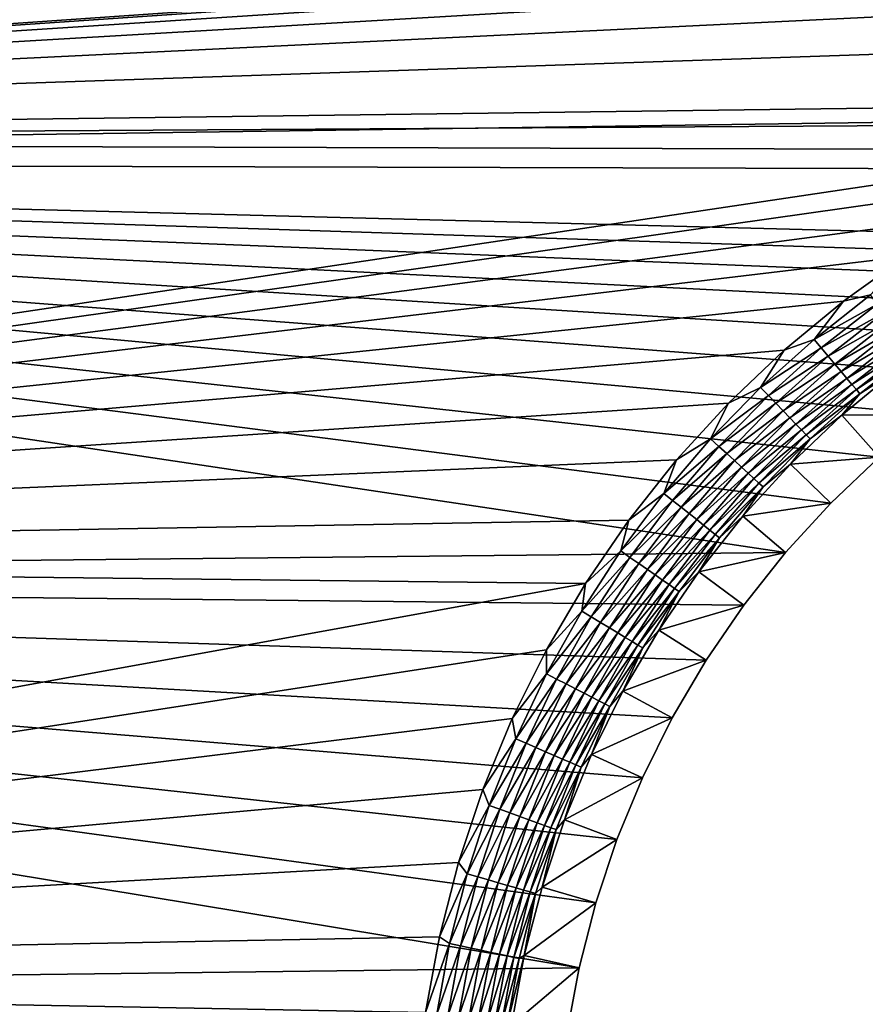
# Model space of a CAD drawing. Extents: x -320 to 320, y -695 to 695.
# Tile 9 of 169: x -195 to -153, y -556 to -508. Entities that reach past the tile are written whole.
import ezdxf

# ---------------------------------------------------------------- set-up
doc = ezdxf.new("R2010")
doc.units = 0
doc.header["$LTSCALE"] = 50.062222
for name, color, linetype in [('1', 7, 'CONTINUOUS'), ('2', 7, 'CONTINUOUS'), ('64', 7, 'CONTINUOUS'), ('8', 7, 'CONTINUOUS')]:
    doc.layers.add(name, color=color, linetype=linetype)

msp = doc.modelspace()

# ---------------------------------------------------------------- linework, layer by layer
at = {"layer": '1', "color": 7, "linetype": 'CONTINUOUS'}
for points in [[(-285.235, -514.648), (-287.989, -494.182), (-101.794, -512.036), (-285.235, -514.648)], [(-101.794, -512.036), (-287.989, -494.182), (-86.27, -509.396), (-101.794, -512.036)], [(-86.27, -509.396), (-287.989, -494.182), (-70.677, -507.194), (-86.27, -509.396)], [(-117.239, -515.109), (-285.235, -514.648), (-101.794, -512.036), (-117.239, -515.109)], [(-282.369, -535.098), (-285.235, -514.648), (-157.273, -533.818), (-282.369, -535.098)], [(-157.273, -533.818), (-285.235, -514.648), (-155.065, -531.401), (-157.273, -533.818)], [(-155.065, -531.401), (-285.235, -514.648), (-152.695, -529.143), (-155.065, -531.401)], [(-152.695, -529.143), (-285.235, -514.648), (-150.173, -527.056), (-152.695, -529.143)], [(-150.173, -527.056), (-285.235, -514.648), (-147.512, -525.149), (-150.173, -527.056)], [(-147.512, -525.149), (-285.235, -514.648), (-144.725, -523.432), (-147.512, -525.149)], [(-144.725, -523.432), (-285.235, -514.648), (-141.824, -521.913), (-144.725, -523.432)], [(-141.824, -521.913), (-285.235, -514.648), (-138.826, -520.6), (-141.824, -521.913)], [(-138.826, -520.6), (-285.235, -514.648), (-135.743, -519.499), (-138.826, -520.6)], [(-135.743, -519.499), (-285.235, -514.648), (-132.591, -518.615), (-135.743, -519.499)], [(-132.591, -518.615), (-285.235, -514.648), (-117.239, -515.109), (-132.591, -518.615)], [(-159.307, -536.383), (-282.369, -535.098), (-157.273, -533.818), (-159.307, -536.383)], [(-279.391, -555.532), (-282.369, -535.098), (-167.377, -554.139), (-279.391, -555.532)], [(-167.377, -554.139), (-282.369, -535.098), (-166.559, -550.969), (-167.377, -554.139)], [(-166.559, -550.969), (-282.369, -535.098), (-165.523, -547.863), (-166.559, -550.969)], [(-165.523, -547.863), (-282.369, -535.098), (-164.273, -544.838), (-165.523, -547.863)], [(-164.273, -544.838), (-282.369, -535.098), (-162.815, -541.906), (-164.273, -544.838)], [(-162.815, -541.906), (-282.369, -535.098), (-161.157, -539.084), (-162.815, -541.906)], [(-161.157, -539.084), (-282.369, -535.098), (-159.307, -536.383), (-161.157, -539.084)], [(-167.971, -557.358), (-279.391, -555.532), (-167.377, -554.139), (-167.971, -557.358)], [(-276.302, -575.95), (-279.391, -555.532), (-167.971, -557.358), (-276.302, -575.95)]]:
    msp.add_3dface(points, dxfattribs=at)
at = {"layer": '2', "color": 7, "linetype": 'CONTINUOUS'}
for points in [[(-278.302, -513.696, 11), (-39.828, -497.125, 11), (-281.051, -493.268, 11), (-278.302, -513.696, 11)], [(-55.715, -498.466, 11), (-39.828, -497.125, 11), (-278.302, -513.696, 11), (-55.715, -498.466, 11)], [(-71.558, -500.252, 11), (-55.715, -498.466, 11), (-278.302, -513.696, 11), (-71.558, -500.252, 11)], [(-87.345, -502.482, 11), (-71.558, -500.252, 11), (-278.302, -513.696, 11), (-87.345, -502.482, 11)], [(-103.064, -505.154, 11), (-87.345, -502.482, 11), (-278.302, -513.696, 11), (-103.064, -505.154, 11)], [(-118.701, -508.266, 11), (-103.064, -505.154, 11), (-278.302, -513.696, 11), (-118.701, -508.266, 11)], [(-134.244, -511.816, 11), (-118.701, -508.266, 11), (-278.302, -513.696, 11), (-134.244, -511.816, 11)], [(-137.865, -512.832, 11), (-134.244, -511.816, 11), (-278.302, -513.696, 11), (-137.865, -512.832, 11)], [(-141.407, -514.097, 11), (-137.865, -512.832, 11), (-278.302, -513.696, 11), (-141.407, -514.097, 11)], [(-275.442, -534.108, 11), (-141.407, -514.097, 11), (-278.302, -513.696, 11), (-275.442, -534.108, 11)], [(-144.853, -515.605, 11), (-141.407, -514.097, 11), (-275.442, -534.108, 11), (-144.853, -515.605, 11)], [(-148.184, -517.35, 11), (-144.853, -515.605, 11), (-275.442, -534.108, 11), (-148.184, -517.35, 11)], [(-151.387, -519.322, 11), (-148.184, -517.35, 11), (-275.442, -534.108, 11), (-151.387, -519.322, 11)], [(-154.444, -521.513, 11), (-151.387, -519.322, 11), (-275.442, -534.108, 11), (-154.444, -521.513, 11)], [(-157.341, -523.911, 11), (-154.444, -521.513, 11), (-275.442, -534.108, 11), (-157.341, -523.911, 11)], [(-160.065, -526.505, 11), (-157.341, -523.911, 11), (-275.442, -534.108, 11), (-160.065, -526.505, 11)], [(-162.601, -529.282, 11), (-160.065, -526.505, 11), (-275.442, -534.108, 11), (-162.601, -529.282, 11)], [(-164.938, -532.229, 11), (-162.601, -529.282, 11), (-275.442, -534.108, 11), (-164.938, -532.229, 11)], [(-167.064, -535.332, 11), (-164.938, -532.229, 11), (-275.442, -534.108, 11), (-167.064, -535.332, 11)], [(-272.47, -554.504, 11), (-167.064, -535.332, 11), (-275.442, -534.108, 11), (-272.47, -554.504, 11)], [(-168.969, -538.575, 11), (-167.064, -535.332, 11), (-272.47, -554.504, 11), (-168.969, -538.575, 11)], [(-170.643, -541.943, 11), (-168.969, -538.575, 11), (-272.47, -554.504, 11), (-170.643, -541.943, 11)], [(-172.079, -545.419, 11), (-170.643, -541.943, 11), (-272.47, -554.504, 11), (-172.079, -545.419, 11)], [(-173.27, -548.986, 11), (-172.079, -545.419, 11), (-272.47, -554.504, 11), (-173.27, -548.986, 11)], [(-174.209, -552.628, 11), (-173.27, -548.986, 11), (-272.47, -554.504, 11), (-174.209, -552.628, 11)], [(-174.892, -556.327, 11), (-174.209, -552.628, 11), (-272.47, -554.504, 11), (-174.892, -556.327, 11)], [(-269.386, -574.884, 11), (-174.892, -556.327, 11), (-272.47, -554.504, 11), (-269.386, -574.884, 11)]]:
    msp.add_3dface(points, dxfattribs=at)
at = {"layer": '64', "color": 7, "linetype": 'CONTINUOUS'}
for points in [[(-151.387, -519.322, 11), (-154.444, -521.513, 11), (-153.113, -521.207, 10.965), (-151.387, -519.322, 11)], [(-154.444, -521.513, 11), (-157.341, -523.911, 11), (-155.877, -523.38, 10.965), (-154.444, -521.513, 11)], [(-153.113, -521.207, 10.965), (-154.444, -521.513, 11), (-155.877, -523.38, 10.965), (-153.113, -521.207, 10.965)], [(-153.113, -521.207, 10.965), (-155.877, -523.38, 10.965), (-152.788, -521.649, 10.862), (-153.113, -521.207, 10.965)], [(-152.788, -521.649, 10.862), (-155.877, -523.38, 10.965), (-155.524, -523.8, 10.862), (-152.788, -521.649, 10.862)], [(-152.788, -521.649, 10.862), (-155.524, -523.8, 10.862), (-152.474, -522.078, 10.692), (-152.788, -521.649, 10.862)], [(-152.474, -522.078, 10.692), (-155.524, -523.8, 10.862), (-155.182, -524.206, 10.692), (-152.474, -522.078, 10.692)], [(-152.474, -522.078, 10.692), (-155.182, -524.206, 10.692), (-152.175, -522.486, 10.458), (-152.474, -522.078, 10.692)], [(-152.175, -522.486, 10.458), (-155.182, -524.206, 10.692), (-154.856, -524.594, 10.458), (-152.175, -522.486, 10.458)], [(-152.175, -522.486, 10.458), (-154.856, -524.594, 10.458), (-151.894, -522.867, 10.162), (-152.175, -522.486, 10.458)], [(-151.894, -522.867, 10.162), (-154.856, -524.594, 10.458), (-154.552, -524.956, 10.162), (-151.894, -522.867, 10.162)], [(-151.894, -522.867, 10.162), (-154.552, -524.956, 10.162), (-151.638, -523.216, 9.811), (-151.894, -522.867, 10.162)], [(-155.877, -523.38, 10.965), (-157.341, -523.911, 11), (-158.492, -525.73, 10.965), (-155.877, -523.38, 10.965)], [(-155.877, -523.38, 10.965), (-158.492, -525.73, 10.965), (-155.524, -523.8, 10.862), (-155.877, -523.38, 10.965)], [(-151.638, -523.216, 9.811), (-154.552, -524.956, 10.162), (-154.273, -525.287, 9.811), (-151.638, -523.216, 9.811)], [(-151.638, -523.216, 9.811), (-154.273, -525.287, 9.811), (-151.41, -523.527, 9.408), (-151.638, -523.216, 9.811)], [(-157.341, -523.911, 11), (-160.065, -526.505, 11), (-158.492, -525.73, 10.965), (-157.341, -523.911, 11)], [(-155.524, -523.8, 10.862), (-158.492, -525.73, 10.965), (-158.112, -526.125, 10.862), (-155.524, -523.8, 10.862)], [(-155.524, -523.8, 10.862), (-158.112, -526.125, 10.862), (-155.182, -524.206, 10.692), (-155.524, -523.8, 10.862)], [(-151.41, -523.527, 9.408), (-154.273, -525.287, 9.811), (-154.025, -525.583, 9.408), (-151.41, -523.527, 9.408)], [(-151.41, -523.527, 9.408), (-154.025, -525.583, 9.408), (-151.212, -523.796, 8.961), (-151.41, -523.527, 9.408)], [(-151.212, -523.796, 8.961), (-154.025, -525.583, 9.408), (-153.81, -525.838, 8.961), (-151.212, -523.796, 8.961)], [(-151.212, -523.796, 8.961), (-153.81, -525.838, 8.961), (-151.049, -524.018, 8.476), (-151.212, -523.796, 8.961)], [(-155.182, -524.206, 10.692), (-158.112, -526.125, 10.862), (-157.744, -526.509, 10.692), (-155.182, -524.206, 10.692)], [(-155.182, -524.206, 10.692), (-157.744, -526.509, 10.692), (-154.856, -524.594, 10.458), (-155.182, -524.206, 10.692)], [(-151.049, -524.018, 8.476), (-153.81, -525.838, 8.961), (-153.633, -526.049, 8.476), (-151.049, -524.018, 8.476)], [(-151.847, -524.883, 7.965), (-151.049, -524.018, 8.476), (-153.633, -526.049, 8.476), (-151.847, -524.883, 7.965)], [(-154.856, -524.594, 10.458), (-157.744, -526.509, 10.692), (-157.394, -526.874, 10.458), (-154.856, -524.594, 10.458)], [(-154.856, -524.594, 10.458), (-157.394, -526.874, 10.458), (-154.552, -524.956, 10.162), (-154.856, -524.594, 10.458)], [(-154.516, -527.092, 7.965), (-151.847, -524.883, 7.965), (-153.633, -526.049, 8.476), (-154.516, -527.092, 7.965)], [(-154.552, -524.956, 10.162), (-157.394, -526.874, 10.458), (-157.066, -527.215, 10.162), (-154.552, -524.956, 10.162)], [(-154.552, -524.956, 10.162), (-157.066, -527.215, 10.162), (-154.273, -525.287, 9.811), (-154.552, -524.956, 10.162)], [(-154.273, -525.287, 9.811), (-157.066, -527.215, 10.162), (-156.766, -527.528, 9.811), (-154.273, -525.287, 9.811)], [(-154.273, -525.287, 9.811), (-156.766, -527.528, 9.811), (-154.025, -525.583, 9.408), (-154.273, -525.287, 9.811)], [(-158.492, -525.73, 10.965), (-160.065, -526.505, 11), (-160.947, -528.247, 10.965), (-158.492, -525.73, 10.965)], [(-158.492, -525.73, 10.965), (-160.947, -528.247, 10.965), (-158.112, -526.125, 10.862), (-158.492, -525.73, 10.965)], [(-154.025, -525.583, 9.408), (-156.766, -527.528, 9.811), (-156.499, -527.806, 9.408), (-154.025, -525.583, 9.408)], [(-154.025, -525.583, 9.408), (-156.499, -527.806, 9.408), (-153.81, -525.838, 8.961), (-154.025, -525.583, 9.408)], [(-153.81, -525.838, 8.961), (-156.499, -527.806, 9.408), (-156.268, -528.047, 8.961), (-153.81, -525.838, 8.961)], [(-153.81, -525.838, 8.961), (-156.268, -528.047, 8.961), (-153.633, -526.049, 8.476), (-153.81, -525.838, 8.961)], [(-158.112, -526.125, 10.862), (-160.947, -528.247, 10.965), (-160.542, -528.616, 10.862), (-158.112, -526.125, 10.862)], [(-158.112, -526.125, 10.862), (-160.542, -528.616, 10.862), (-157.744, -526.509, 10.692), (-158.112, -526.125, 10.862)], [(-153.633, -526.049, 8.476), (-156.268, -528.047, 8.961), (-156.077, -528.245, 8.476), (-153.633, -526.049, 8.476)], [(-154.516, -527.092, 7.965), (-153.633, -526.049, 8.476), (-156.077, -528.245, 8.476), (-154.516, -527.092, 7.965)], [(-160.065, -526.505, 11), (-162.601, -529.282, 11), (-160.947, -528.247, 10.965), (-160.065, -526.505, 11)], [(-157.744, -526.509, 10.692), (-160.542, -528.616, 10.862), (-160.149, -528.974, 10.692), (-157.744, -526.509, 10.692)], [(-157.744, -526.509, 10.692), (-160.149, -528.974, 10.692), (-157.394, -526.874, 10.458), (-157.744, -526.509, 10.692)], [(-157.394, -526.874, 10.458), (-160.149, -528.974, 10.692), (-159.776, -529.316, 10.458), (-157.394, -526.874, 10.458)], [(-157.394, -526.874, 10.458), (-159.776, -529.316, 10.458), (-157.066, -527.215, 10.162), (-157.394, -526.874, 10.458)], [(-157.066, -527.215, 10.162), (-159.776, -529.316, 10.458), (-159.426, -529.635, 10.162), (-157.066, -527.215, 10.162)], [(-157.066, -527.215, 10.162), (-159.426, -529.635, 10.162), (-156.766, -527.528, 9.811), (-157.066, -527.215, 10.162)], [(-157.025, -529.482, 7.965), (-154.516, -527.092, 7.965), (-156.077, -528.245, 8.476), (-157.025, -529.482, 7.965)], [(-156.766, -527.528, 9.811), (-159.426, -529.635, 10.162), (-159.107, -529.927, 9.811), (-156.766, -527.528, 9.811)], [(-156.766, -527.528, 9.811), (-159.107, -529.927, 9.811), (-156.499, -527.806, 9.408), (-156.766, -527.528, 9.811)], [(-160.947, -528.247, 10.965), (-162.601, -529.282, 11), (-163.231, -530.919, 10.965), (-160.947, -528.247, 10.965)], [(-160.947, -528.247, 10.965), (-163.231, -530.919, 10.965), (-160.542, -528.616, 10.862), (-160.947, -528.247, 10.965)], [(-156.499, -527.806, 9.408), (-159.107, -529.927, 9.811), (-158.821, -530.187, 9.408), (-156.499, -527.806, 9.408)], [(-156.499, -527.806, 9.408), (-158.821, -530.187, 9.408), (-156.268, -528.047, 8.961), (-156.499, -527.806, 9.408)], [(-156.268, -528.047, 8.961), (-158.821, -530.187, 9.408), (-158.575, -530.412, 8.961), (-156.268, -528.047, 8.961)], [(-156.268, -528.047, 8.961), (-158.575, -530.412, 8.961), (-156.077, -528.245, 8.476), (-156.268, -528.047, 8.961)], [(-156.077, -528.245, 8.476), (-158.575, -530.412, 8.961), (-158.372, -530.598, 8.476), (-156.077, -528.245, 8.476)], [(-157.025, -529.482, 7.965), (-156.077, -528.245, 8.476), (-158.372, -530.598, 8.476), (-157.025, -529.482, 7.965)], [(-160.542, -528.616, 10.862), (-163.231, -530.919, 10.965), (-162.802, -531.261, 10.862), (-160.542, -528.616, 10.862)], [(-160.542, -528.616, 10.862), (-162.802, -531.261, 10.862), (-160.149, -528.974, 10.692), (-160.542, -528.616, 10.862)], [(-160.149, -528.974, 10.692), (-162.802, -531.261, 10.862), (-162.387, -531.593, 10.692), (-160.149, -528.974, 10.692)], [(-160.149, -528.974, 10.692), (-162.387, -531.593, 10.692), (-159.776, -529.316, 10.458), (-160.149, -528.974, 10.692)], [(-162.601, -529.282, 11), (-164.938, -532.229, 11), (-163.231, -530.919, 10.965), (-162.601, -529.282, 11)], [(-159.776, -529.316, 10.458), (-162.387, -531.593, 10.692), (-161.992, -531.909, 10.458), (-159.776, -529.316, 10.458)], [(-159.776, -529.316, 10.458), (-161.992, -531.909, 10.458), (-159.426, -529.635, 10.162), (-159.776, -529.316, 10.458)], [(-159.426, -529.635, 10.162), (-161.992, -531.909, 10.458), (-161.622, -532.204, 10.162), (-159.426, -529.635, 10.162)], [(-159.426, -529.635, 10.162), (-161.622, -532.204, 10.162), (-159.107, -529.927, 9.811), (-159.426, -529.635, 10.162)], [(-159.361, -532.04, 7.965), (-157.025, -529.482, 7.965), (-158.372, -530.598, 8.476), (-159.361, -532.04, 7.965)], [(-159.107, -529.927, 9.811), (-161.622, -532.204, 10.162), (-161.284, -532.475, 9.811), (-159.107, -529.927, 9.811)], [(-159.107, -529.927, 9.811), (-161.284, -532.475, 9.811), (-158.821, -530.187, 9.408), (-159.107, -529.927, 9.811)], [(-158.821, -530.187, 9.408), (-161.284, -532.475, 9.811), (-160.982, -532.716, 9.408), (-158.821, -530.187, 9.408)], [(-158.821, -530.187, 9.408), (-160.982, -532.716, 9.408), (-158.575, -530.412, 8.961), (-158.821, -530.187, 9.408)], [(-158.575, -530.412, 8.961), (-160.982, -532.716, 9.408), (-160.722, -532.924, 8.961), (-158.575, -530.412, 8.961)], [(-158.575, -530.412, 8.961), (-160.722, -532.924, 8.961), (-158.372, -530.598, 8.476), (-158.575, -530.412, 8.961)], [(-158.372, -530.598, 8.476), (-160.722, -532.924, 8.961), (-160.507, -533.096, 8.476), (-158.372, -530.598, 8.476)], [(-159.361, -532.04, 7.965), (-158.372, -530.598, 8.476), (-160.507, -533.096, 8.476), (-159.361, -532.04, 7.965)], [(-163.231, -530.919, 10.965), (-164.938, -532.229, 11), (-165.334, -533.736, 10.965), (-163.231, -530.919, 10.965)], [(-163.231, -530.919, 10.965), (-165.334, -533.736, 10.965), (-162.802, -531.261, 10.862), (-163.231, -530.919, 10.965)], [(-162.802, -531.261, 10.862), (-165.334, -533.736, 10.965), (-164.884, -534.049, 10.862), (-162.802, -531.261, 10.862)], [(-162.802, -531.261, 10.862), (-164.884, -534.049, 10.862), (-162.387, -531.593, 10.692), (-162.802, -531.261, 10.862)], [(-162.387, -531.593, 10.692), (-164.884, -534.049, 10.862), (-164.448, -534.353, 10.692), (-162.387, -531.593, 10.692)], [(-162.387, -531.593, 10.692), (-164.448, -534.353, 10.692), (-161.992, -531.909, 10.458), (-162.387, -531.593, 10.692)], [(-161.992, -531.909, 10.458), (-164.448, -534.353, 10.692), (-164.033, -534.642, 10.458), (-161.992, -531.909, 10.458)], [(-161.992, -531.909, 10.458), (-164.033, -534.642, 10.458), (-161.622, -532.204, 10.162), (-161.992, -531.909, 10.458)], [(-161.514, -534.755, 7.965), (-159.361, -532.04, 7.965), (-160.507, -533.096, 8.476), (-161.514, -534.755, 7.965)], [(-164.938, -532.229, 11), (-167.064, -535.332, 11), (-165.334, -533.736, 10.965), (-164.938, -532.229, 11)], [(-161.622, -532.204, 10.162), (-164.033, -534.642, 10.458), (-163.645, -534.913, 10.162), (-161.622, -532.204, 10.162)], [(-161.622, -532.204, 10.162), (-163.645, -534.913, 10.162), (-161.284, -532.475, 9.811), (-161.622, -532.204, 10.162)], [(-161.284, -532.475, 9.811), (-163.645, -534.913, 10.162), (-163.289, -535.16, 9.811), (-161.284, -532.475, 9.811)], [(-161.284, -532.475, 9.811), (-163.289, -535.16, 9.811), (-160.982, -532.716, 9.408), (-161.284, -532.475, 9.811)], [(-160.982, -532.716, 9.408), (-163.289, -535.16, 9.811), (-162.973, -535.381, 9.408), (-160.982, -532.716, 9.408)], [(-160.982, -532.716, 9.408), (-162.973, -535.381, 9.408), (-160.722, -532.924, 8.961), (-160.982, -532.716, 9.408)], [(-160.722, -532.924, 8.961), (-162.973, -535.381, 9.408), (-162.699, -535.572, 8.961), (-160.722, -532.924, 8.961)], [(-160.722, -532.924, 8.961), (-162.699, -535.572, 8.961), (-160.507, -533.096, 8.476), (-160.722, -532.924, 8.961)], [(-160.507, -533.096, 8.476), (-162.699, -535.572, 8.961), (-162.473, -535.729, 8.476), (-160.507, -533.096, 8.476)], [(-161.514, -534.755, 7.965), (-160.507, -533.096, 8.476), (-162.473, -535.729, 8.476), (-161.514, -534.755, 7.965)], [(-165.334, -533.736, 10.965), (-167.064, -535.332, 11), (-167.248, -536.685, 10.965), (-165.334, -533.736, 10.965)], [(-165.334, -533.736, 10.965), (-167.248, -536.685, 10.965), (-164.884, -534.049, 10.862), (-165.334, -533.736, 10.965)], [(-164.884, -534.049, 10.862), (-167.248, -536.685, 10.965), (-166.778, -536.968, 10.862), (-164.884, -534.049, 10.862)], [(-164.884, -534.049, 10.862), (-166.778, -536.968, 10.862), (-164.448, -534.353, 10.692), (-164.884, -534.049, 10.862)], [(-164.448, -534.353, 10.692), (-166.778, -536.968, 10.862), (-166.323, -537.243, 10.692), (-164.448, -534.353, 10.692)], [(-164.448, -534.353, 10.692), (-166.323, -537.243, 10.692), (-164.033, -534.642, 10.458), (-164.448, -534.353, 10.692)], [(-164.033, -534.642, 10.458), (-166.323, -537.243, 10.692), (-165.89, -537.504, 10.458), (-164.033, -534.642, 10.458)], [(-164.033, -534.642, 10.458), (-165.89, -537.504, 10.458), (-163.645, -534.913, 10.162), (-164.033, -534.642, 10.458)], [(-163.645, -534.913, 10.162), (-165.89, -537.504, 10.458), (-165.485, -537.748, 10.162), (-163.645, -534.913, 10.162)], [(-163.645, -534.913, 10.162), (-165.485, -537.748, 10.162), (-163.289, -535.16, 9.811), (-163.645, -534.913, 10.162)], [(-163.472, -537.613, 7.965), (-161.514, -534.755, 7.965), (-162.473, -535.729, 8.476), (-163.472, -537.613, 7.965)], [(-167.064, -535.332, 11), (-168.969, -538.575, 11), (-167.248, -536.685, 10.965), (-167.064, -535.332, 11)], [(-163.289, -535.16, 9.811), (-165.485, -537.748, 10.162), (-165.114, -537.972, 9.811), (-163.289, -535.16, 9.811)], [(-163.289, -535.16, 9.811), (-165.114, -537.972, 9.811), (-162.973, -535.381, 9.408), (-163.289, -535.16, 9.811)], [(-162.973, -535.381, 9.408), (-165.114, -537.972, 9.811), (-164.783, -538.171, 9.408), (-162.973, -535.381, 9.408)], [(-162.973, -535.381, 9.408), (-164.783, -538.171, 9.408), (-162.699, -535.572, 8.961), (-162.973, -535.381, 9.408)], [(-162.699, -535.572, 8.961), (-164.783, -538.171, 9.408), (-164.498, -538.344, 8.961), (-162.699, -535.572, 8.961)], [(-162.699, -535.572, 8.961), (-164.498, -538.344, 8.961), (-162.473, -535.729, 8.476), (-162.699, -535.572, 8.961)], [(-162.473, -535.729, 8.476), (-164.498, -538.344, 8.961), (-164.262, -538.486, 8.476), (-162.473, -535.729, 8.476)], [(-163.472, -537.613, 7.965), (-162.473, -535.729, 8.476), (-164.262, -538.486, 8.476), (-163.472, -537.613, 7.965)], [(-167.248, -536.685, 10.965), (-168.969, -538.575, 11), (-168.963, -539.754, 10.965), (-167.248, -536.685, 10.965)], [(-167.248, -536.685, 10.965), (-168.963, -539.754, 10.965), (-166.778, -536.968, 10.862), (-167.248, -536.685, 10.965)], [(-166.778, -536.968, 10.862), (-168.963, -539.754, 10.965), (-168.476, -540.005, 10.862), (-166.778, -536.968, 10.862)], [(-166.778, -536.968, 10.862), (-168.476, -540.005, 10.862), (-166.323, -537.243, 10.692), (-166.778, -536.968, 10.862)], [(-166.323, -537.243, 10.692), (-168.476, -540.005, 10.862), (-168.004, -540.249, 10.692), (-166.323, -537.243, 10.692)], [(-166.323, -537.243, 10.692), (-168.004, -540.249, 10.692), (-165.89, -537.504, 10.458), (-166.323, -537.243, 10.692)], [(-165.89, -537.504, 10.458), (-168.004, -540.249, 10.692), (-167.555, -540.482, 10.458), (-165.89, -537.504, 10.458)], [(-165.89, -537.504, 10.458), (-167.555, -540.482, 10.458), (-165.485, -537.748, 10.162), (-165.89, -537.504, 10.458)], [(-165.485, -537.748, 10.162), (-167.555, -540.482, 10.458), (-167.134, -540.699, 10.162), (-165.485, -537.748, 10.162)], [(-165.485, -537.748, 10.162), (-167.134, -540.699, 10.162), (-165.114, -537.972, 9.811), (-165.485, -537.748, 10.162)], [(-165.227, -540.601, 7.965), (-163.472, -537.613, 7.965), (-164.262, -538.486, 8.476), (-165.227, -540.601, 7.965)], [(-165.114, -537.972, 9.811), (-167.134, -540.699, 10.162), (-166.749, -540.897, 9.811), (-165.114, -537.972, 9.811)], [(-165.114, -537.972, 9.811), (-166.749, -540.897, 9.811), (-164.783, -538.171, 9.408), (-165.114, -537.972, 9.811)], [(-164.783, -538.171, 9.408), (-166.749, -540.897, 9.811), (-166.406, -541.075, 9.408), (-164.783, -538.171, 9.408)], [(-164.783, -538.171, 9.408), (-166.406, -541.075, 9.408), (-164.498, -538.344, 8.961), (-164.783, -538.171, 9.408)], [(-164.498, -538.344, 8.961), (-166.406, -541.075, 9.408), (-166.11, -541.228, 8.961), (-164.498, -538.344, 8.961)], [(-164.498, -538.344, 8.961), (-166.11, -541.228, 8.961), (-164.262, -538.486, 8.476), (-164.498, -538.344, 8.961)], [(-168.969, -538.575, 11), (-170.643, -541.943, 11), (-168.963, -539.754, 10.965), (-168.969, -538.575, 11)], [(-164.262, -538.486, 8.476), (-166.11, -541.228, 8.961), (-165.865, -541.354, 8.476), (-164.262, -538.486, 8.476)], [(-165.227, -540.601, 7.965), (-164.262, -538.486, 8.476), (-165.865, -541.354, 8.476), (-165.227, -540.601, 7.965)], [(-168.963, -539.754, 10.965), (-170.643, -541.943, 11), (-170.473, -542.928, 10.965), (-168.963, -539.754, 10.965)], [(-168.963, -539.754, 10.965), (-170.473, -542.928, 10.965), (-168.476, -540.005, 10.862), (-168.963, -539.754, 10.965)], [(-168.476, -540.005, 10.862), (-170.473, -542.928, 10.965), (-169.971, -543.148, 10.862), (-168.476, -540.005, 10.862)], [(-168.476, -540.005, 10.862), (-169.971, -543.148, 10.862), (-168.004, -540.249, 10.692), (-168.476, -540.005, 10.862)], [(-168.004, -540.249, 10.692), (-169.971, -543.148, 10.862), (-169.484, -543.36, 10.692), (-168.004, -540.249, 10.692)], [(-168.004, -540.249, 10.692), (-169.484, -543.36, 10.692), (-167.555, -540.482, 10.458), (-168.004, -540.249, 10.692)], [(-167.555, -540.482, 10.458), (-169.484, -543.36, 10.692), (-169.02, -543.562, 10.458), (-167.555, -540.482, 10.458)], [(-167.555, -540.482, 10.458), (-169.02, -543.562, 10.458), (-167.134, -540.699, 10.162), (-167.555, -540.482, 10.458)], [(-167.134, -540.699, 10.162), (-169.02, -543.562, 10.458), (-168.586, -543.751, 10.162), (-167.134, -540.699, 10.162)], [(-167.134, -540.699, 10.162), (-168.586, -543.751, 10.162), (-166.749, -540.897, 9.811), (-167.134, -540.699, 10.162)], [(-166.77, -543.703, 7.965), (-165.227, -540.601, 7.965), (-165.865, -541.354, 8.476), (-166.77, -543.703, 7.965)], [(-166.749, -540.897, 9.811), (-168.586, -543.751, 10.162), (-168.189, -543.924, 9.811), (-166.749, -540.897, 9.811)], [(-166.749, -540.897, 9.811), (-168.189, -543.924, 9.811), (-166.406, -541.075, 9.408), (-166.749, -540.897, 9.811)], [(-166.406, -541.075, 9.408), (-168.189, -543.924, 9.811), (-167.835, -544.079, 9.408), (-166.406, -541.075, 9.408)], [(-166.406, -541.075, 9.408), (-167.835, -544.079, 9.408), (-166.11, -541.228, 8.961), (-166.406, -541.075, 9.408)], [(-166.11, -541.228, 8.961), (-167.835, -544.079, 9.408), (-167.53, -544.212, 8.961), (-166.11, -541.228, 8.961)], [(-166.11, -541.228, 8.961), (-167.53, -544.212, 8.961), (-165.865, -541.354, 8.476), (-166.11, -541.228, 8.961)], [(-165.865, -541.354, 8.476), (-167.53, -544.212, 8.961), (-167.277, -544.322, 8.476), (-165.865, -541.354, 8.476)], [(-166.77, -543.703, 7.965), (-165.865, -541.354, 8.476), (-167.277, -544.322, 8.476), (-166.77, -543.703, 7.965)], [(-170.643, -541.943, 11), (-172.079, -545.419, 11), (-170.473, -542.928, 10.965), (-170.643, -541.943, 11)], [(-170.473, -542.928, 10.965), (-172.079, -545.419, 11), (-171.771, -546.196, 10.965), (-170.473, -542.928, 10.965)], [(-170.473, -542.928, 10.965), (-171.771, -546.196, 10.965), (-169.971, -543.148, 10.862), (-170.473, -542.928, 10.965)], [(-169.971, -543.148, 10.862), (-171.771, -546.196, 10.965), (-171.256, -546.381, 10.862), (-169.971, -543.148, 10.862)], [(-169.971, -543.148, 10.862), (-171.256, -546.381, 10.862), (-169.484, -543.36, 10.692), (-169.971, -543.148, 10.862)], [(-169.484, -543.36, 10.692), (-171.256, -546.381, 10.862), (-170.756, -546.561, 10.692), (-169.484, -543.36, 10.692)], [(-169.484, -543.36, 10.692), (-170.756, -546.561, 10.692), (-169.02, -543.562, 10.458), (-169.484, -543.36, 10.692)], [(-169.02, -543.562, 10.458), (-170.756, -546.561, 10.692), (-170.279, -546.732, 10.458), (-169.02, -543.562, 10.458)], [(-169.02, -543.562, 10.458), (-170.279, -546.732, 10.458), (-168.586, -543.751, 10.162), (-169.02, -543.562, 10.458)], [(-168.586, -543.751, 10.162), (-170.279, -546.732, 10.458), (-169.834, -546.892, 10.162), (-168.586, -543.751, 10.162)], [(-168.586, -543.751, 10.162), (-169.834, -546.892, 10.162), (-168.189, -543.924, 9.811), (-168.586, -543.751, 10.162)], [(-168.189, -543.924, 9.811), (-169.834, -546.892, 10.162), (-169.427, -547.039, 9.811), (-168.189, -543.924, 9.811)], [(-168.189, -543.924, 9.811), (-169.427, -547.039, 9.811), (-167.835, -544.079, 9.408), (-168.189, -543.924, 9.811)], [(-167.835, -544.079, 9.408), (-169.427, -547.039, 9.811), (-169.063, -547.17, 9.408), (-167.835, -544.079, 9.408)], [(-167.835, -544.079, 9.408), (-169.063, -547.17, 9.408), (-167.53, -544.212, 8.961), (-167.835, -544.079, 9.408)], [(-168.092, -546.905, 7.965), (-166.77, -543.703, 7.965), (-167.277, -544.322, 8.476), (-168.092, -546.905, 7.965)], [(-167.53, -544.212, 8.961), (-169.063, -547.17, 9.408), (-168.75, -547.283, 8.961), (-167.53, -544.212, 8.961)], [(-167.53, -544.212, 8.961), (-168.75, -547.283, 8.961), (-167.277, -544.322, 8.476), (-167.53, -544.212, 8.961)], [(-167.277, -544.322, 8.476), (-168.75, -547.283, 8.961), (-168.49, -547.376, 8.476), (-167.277, -544.322, 8.476)], [(-168.092, -546.905, 7.965), (-167.277, -544.322, 8.476), (-168.49, -547.376, 8.476), (-168.092, -546.905, 7.965)], [(-172.079, -545.419, 11), (-173.27, -548.986, 11), (-171.771, -546.196, 10.965), (-172.079, -545.419, 11)], [(-171.771, -546.196, 10.965), (-173.27, -548.986, 11), (-172.852, -549.541, 10.965), (-171.771, -546.196, 10.965)], [(-171.771, -546.196, 10.965), (-172.852, -549.541, 10.965), (-171.256, -546.381, 10.862), (-171.771, -546.196, 10.965)], [(-171.256, -546.381, 10.862), (-172.852, -549.541, 10.965), (-172.325, -549.692, 10.862), (-171.256, -546.381, 10.862)], [(-171.256, -546.381, 10.862), (-172.325, -549.692, 10.862), (-170.756, -546.561, 10.692), (-171.256, -546.381, 10.862)], [(-170.756, -546.561, 10.692), (-172.325, -549.692, 10.862), (-171.814, -549.839, 10.692), (-170.756, -546.561, 10.692)], [(-170.756, -546.561, 10.692), (-171.814, -549.839, 10.692), (-170.279, -546.732, 10.458), (-170.756, -546.561, 10.692)], [(-170.279, -546.732, 10.458), (-171.814, -549.839, 10.692), (-171.328, -549.978, 10.458), (-170.279, -546.732, 10.458)], [(-170.279, -546.732, 10.458), (-171.328, -549.978, 10.458), (-169.834, -546.892, 10.162), (-170.279, -546.732, 10.458)], [(-169.834, -546.892, 10.162), (-171.328, -549.978, 10.458), (-170.873, -550.109, 10.162), (-169.834, -546.892, 10.162)], [(-169.834, -546.892, 10.162), (-170.873, -550.109, 10.162), (-169.427, -547.039, 9.811), (-169.834, -546.892, 10.162)], [(-169.427, -547.039, 9.811), (-170.873, -550.109, 10.162), (-170.457, -550.228, 9.811), (-169.427, -547.039, 9.811)], [(-169.427, -547.039, 9.811), (-170.457, -550.228, 9.811), (-169.063, -547.17, 9.408), (-169.427, -547.039, 9.811)], [(-169.189, -550.192, 7.965), (-168.092, -546.905, 7.965), (-168.49, -547.376, 8.476), (-169.189, -550.192, 7.965)], [(-169.063, -547.17, 9.408), (-170.457, -550.228, 9.811), (-170.086, -550.335, 9.408), (-169.063, -547.17, 9.408)], [(-169.063, -547.17, 9.408), (-170.086, -550.335, 9.408), (-168.75, -547.283, 8.961), (-169.063, -547.17, 9.408)], [(-168.75, -547.283, 8.961), (-170.086, -550.335, 9.408), (-169.765, -550.427, 8.961), (-168.75, -547.283, 8.961)], [(-168.75, -547.283, 8.961), (-169.765, -550.427, 8.961), (-168.49, -547.376, 8.476), (-168.75, -547.283, 8.961)], [(-168.49, -547.376, 8.476), (-169.765, -550.427, 8.961), (-169.5, -550.503, 8.476), (-168.49, -547.376, 8.476)], [(-169.189, -550.192, 7.965), (-168.49, -547.376, 8.476), (-169.5, -550.503, 8.476), (-169.189, -550.192, 7.965)], [(-173.27, -548.986, 11), (-174.209, -552.628, 11), (-172.852, -549.541, 10.965), (-173.27, -548.986, 11)], [(-172.852, -549.541, 10.965), (-174.209, -552.628, 11), (-173.71, -552.95, 10.965), (-172.852, -549.541, 10.965)], [(-172.852, -549.541, 10.965), (-173.71, -552.95, 10.965), (-172.325, -549.692, 10.862), (-172.852, -549.541, 10.965)], [(-172.325, -549.692, 10.862), (-173.71, -552.95, 10.965), (-173.174, -553.067, 10.862), (-172.325, -549.692, 10.862)], [(-172.325, -549.692, 10.862), (-173.174, -553.067, 10.862), (-171.814, -549.839, 10.692), (-172.325, -549.692, 10.862)], [(-171.814, -549.839, 10.692), (-173.174, -553.067, 10.862), (-172.655, -553.179, 10.692), (-171.814, -549.839, 10.692)], [(-171.814, -549.839, 10.692), (-172.655, -553.179, 10.692), (-171.328, -549.978, 10.458), (-171.814, -549.839, 10.692)], [(-171.328, -549.978, 10.458), (-172.655, -553.179, 10.692), (-172.161, -553.287, 10.458), (-171.328, -549.978, 10.458)], [(-171.328, -549.978, 10.458), (-172.161, -553.287, 10.458), (-170.873, -550.109, 10.162), (-171.328, -549.978, 10.458)], [(-170.873, -550.109, 10.162), (-172.161, -553.287, 10.458), (-171.698, -553.387, 10.162), (-170.873, -550.109, 10.162)], [(-170.873, -550.109, 10.162), (-171.698, -553.387, 10.162), (-170.457, -550.228, 9.811), (-170.873, -550.109, 10.162)], [(-170.457, -550.228, 9.811), (-171.698, -553.387, 10.162), (-171.275, -553.479, 9.811), (-170.457, -550.228, 9.811)], [(-170.457, -550.228, 9.811), (-171.275, -553.479, 9.811), (-170.086, -550.335, 9.408), (-170.457, -550.228, 9.811)], [(-170.086, -550.335, 9.408), (-171.275, -553.479, 9.811), (-170.898, -553.561, 9.408), (-170.086, -550.335, 9.408)], [(-170.086, -550.335, 9.408), (-170.898, -553.561, 9.408), (-169.765, -550.427, 8.961), (-170.086, -550.335, 9.408)], [(-169.765, -550.427, 8.961), (-170.898, -553.561, 9.408), (-170.572, -553.631, 8.961), (-169.765, -550.427, 8.961)], [(-169.765, -550.427, 8.961), (-170.572, -553.631, 8.961), (-169.5, -550.503, 8.476), (-169.765, -550.427, 8.961)], [(-170.054, -553.547, 7.965), (-169.189, -550.192, 7.965), (-169.5, -550.503, 8.476), (-170.054, -553.547, 7.965)], [(-169.5, -550.503, 8.476), (-170.572, -553.631, 8.961), (-170.303, -553.69, 8.476), (-169.5, -550.503, 8.476)], [(-170.054, -553.547, 7.965), (-169.5, -550.503, 8.476), (-170.303, -553.69, 8.476), (-170.054, -553.547, 7.965)], [(-174.209, -552.628, 11), (-174.892, -556.327, 11), (-173.71, -552.95, 10.965), (-174.209, -552.628, 11)], [(-173.71, -552.95, 10.965), (-174.892, -556.327, 11), (-174.342, -556.409, 10.965), (-173.71, -552.95, 10.965)], [(-173.71, -552.95, 10.965), (-174.342, -556.409, 10.965), (-173.174, -553.067, 10.862), (-173.71, -552.95, 10.965)], [(-173.174, -553.067, 10.862), (-174.342, -556.409, 10.965), (-173.8, -556.489, 10.862), (-173.174, -553.067, 10.862)], [(-173.174, -553.067, 10.862), (-173.8, -556.489, 10.862), (-172.655, -553.179, 10.692), (-173.174, -553.067, 10.862)], [(-172.655, -553.179, 10.692), (-173.8, -556.489, 10.862), (-173.275, -556.568, 10.692), (-172.655, -553.179, 10.692)], [(-172.655, -553.179, 10.692), (-173.275, -556.568, 10.692), (-172.161, -553.287, 10.458), (-172.655, -553.179, 10.692)], [(-172.161, -553.287, 10.458), (-173.275, -556.568, 10.692), (-172.774, -556.642, 10.458), (-172.161, -553.287, 10.458)], [(-172.161, -553.287, 10.458), (-172.774, -556.642, 10.458), (-171.698, -553.387, 10.162), (-172.161, -553.287, 10.458)], [(-171.698, -553.387, 10.162), (-172.774, -556.642, 10.458), (-172.306, -556.712, 10.162), (-171.698, -553.387, 10.162)], [(-171.698, -553.387, 10.162), (-172.306, -556.712, 10.162), (-171.275, -553.479, 9.811), (-171.698, -553.387, 10.162)], [(-171.275, -553.479, 9.811), (-172.306, -556.712, 10.162), (-171.878, -556.776, 9.811), (-171.275, -553.479, 9.811)], [(-171.275, -553.479, 9.811), (-171.878, -556.776, 9.811), (-170.898, -553.561, 9.408), (-171.275, -553.479, 9.811)], [(-170.898, -553.561, 9.408), (-171.878, -556.776, 9.811), (-171.496, -556.833, 9.408), (-170.898, -553.561, 9.408)], [(-170.898, -553.561, 9.408), (-171.496, -556.833, 9.408), (-170.572, -553.631, 8.961), (-170.898, -553.561, 9.408)], [(-170.572, -553.631, 8.961), (-171.496, -556.833, 9.408), (-171.166, -556.882, 8.961), (-170.572, -553.631, 8.961)], [(-170.572, -553.631, 8.961), (-171.166, -556.882, 8.961), (-170.303, -553.69, 8.476), (-170.572, -553.631, 8.961)], [(-170.303, -553.69, 8.476), (-171.166, -556.882, 8.961), (-170.894, -556.922, 8.476), (-170.303, -553.69, 8.476)], [(-170.684, -556.954, 7.965), (-170.054, -553.547, 7.965), (-170.894, -556.922, 8.476), (-170.684, -556.954, 7.965)], [(-170.054, -553.547, 7.965), (-170.303, -553.69, 8.476), (-170.894, -556.922, 8.476), (-170.054, -553.547, 7.965)]]:
    msp.add_3dface(points, dxfattribs=at)
at = {"layer": '8', "color": 7, "linetype": 'CONTINUOUS'}
for points in [[(-154.516, -527.092, 7.965), (-150.173, -527.056), (-151.847, -524.883, 7.965), (-154.516, -527.092, 7.965)], [(-157.025, -529.482, 7.965), (-152.695, -529.143), (-154.516, -527.092, 7.965), (-157.025, -529.482, 7.965)], [(-152.695, -529.143), (-150.173, -527.056), (-154.516, -527.092, 7.965), (-152.695, -529.143)], [(-155.065, -531.401), (-152.695, -529.143), (-157.025, -529.482, 7.965), (-155.065, -531.401)], [(-159.361, -532.04, 7.965), (-155.065, -531.401), (-157.025, -529.482, 7.965), (-159.361, -532.04, 7.965)], [(-157.273, -533.818), (-155.065, -531.401), (-159.361, -532.04, 7.965), (-157.273, -533.818)], [(-161.514, -534.755, 7.965), (-157.273, -533.818), (-159.361, -532.04, 7.965), (-161.514, -534.755, 7.965)], [(-159.307, -536.383), (-157.273, -533.818), (-161.514, -534.755, 7.965), (-159.307, -536.383)], [(-163.472, -537.613, 7.965), (-159.307, -536.383), (-161.514, -534.755, 7.965), (-163.472, -537.613, 7.965)], [(-161.157, -539.084), (-159.307, -536.383), (-163.472, -537.613, 7.965), (-161.157, -539.084)], [(-165.227, -540.601, 7.965), (-161.157, -539.084), (-163.472, -537.613, 7.965), (-165.227, -540.601, 7.965)], [(-162.815, -541.906), (-161.157, -539.084), (-165.227, -540.601, 7.965), (-162.815, -541.906)], [(-166.77, -543.703, 7.965), (-162.815, -541.906), (-165.227, -540.601, 7.965), (-166.77, -543.703, 7.965)], [(-164.273, -544.838), (-162.815, -541.906), (-166.77, -543.703, 7.965), (-164.273, -544.838)], [(-168.092, -546.905, 7.965), (-164.273, -544.838), (-166.77, -543.703, 7.965), (-168.092, -546.905, 7.965)], [(-165.523, -547.863), (-164.273, -544.838), (-168.092, -546.905, 7.965), (-165.523, -547.863)], [(-169.189, -550.192, 7.965), (-165.523, -547.863), (-168.092, -546.905, 7.965), (-169.189, -550.192, 7.965)], [(-166.559, -550.969), (-165.523, -547.863), (-169.189, -550.192, 7.965), (-166.559, -550.969)], [(-170.054, -553.547, 7.965), (-166.559, -550.969), (-169.189, -550.192, 7.965), (-170.054, -553.547, 7.965)], [(-167.377, -554.139), (-166.559, -550.969), (-170.054, -553.547, 7.965), (-167.377, -554.139)], [(-170.684, -556.954, 7.965), (-167.377, -554.139), (-170.054, -553.547, 7.965), (-170.684, -556.954, 7.965)], [(-167.971, -557.358), (-167.377, -554.139), (-170.684, -556.954, 7.965), (-167.971, -557.358)]]:
    msp.add_3dface(points, dxfattribs=at)

doc.saveas('drawing.dxf')
